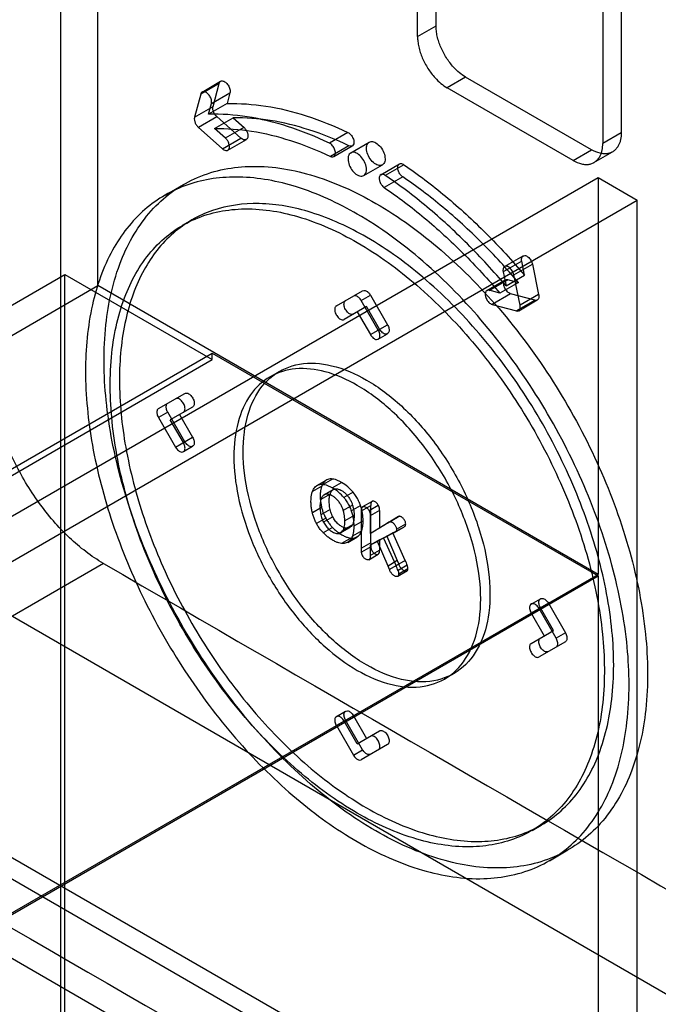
# Model space of a CAD drawing. Header units: millimetres. Extents: x 60 to 337, y 43 to 512.
# Tile 59 of 73: x 120 to 145, y 270 to 308. Entities that reach past the tile are written whole.
import ezdxf

# ---------------------------------------------------------------- set-up
doc = ezdxf.new("R2010")
doc.units = ezdxf.units.MM
doc.header["$LTSCALE"] = 36.045028
doc.layers.get('0').update_dxf_attribs({"linetype": 'CONTINUOUS'})

msp = doc.modelspace()

# ---------------------------------------------------------------- linework, layer by layer
at = {"color": 7, "linetype": 'CONTINUOUS'}
for p, q in [((121.807, 211.75), (121.807, 313.649)), ((136.126, 307.605), (136.126, 313.157)), ((123.221, 297.686), (123.221, 312.833)), ((135.419, 307.196), (135.419, 312.749)), ((143.197, 309.074), (143.197, 303.522)), ((142.49, 308.666), (142.49, 303.114)), ((135.419, 307.196), (136.126, 307.605)), ((137.257, 305.645), (136.55, 305.237)), ((142.066, 302.869), (137.257, 305.645)), ((127.85, 305.406), (127.143, 304.998)), ((127.198, 305.076), (127.905, 305.484)), ((127.613, 304.518), (127.85, 305.406)), ((141.359, 302.461), (136.55, 305.237)), ((127.143, 304.998), (126.905, 304.11)), ((127.553, 304.634), (128.26, 305.043)), ((128.26, 305.043), (128.151, 304.635)), ((126.905, 304.11), (127.613, 304.518)), ((128.151, 304.635), (127.444, 304.227)), ((127.444, 304.227), (127.553, 304.634)), ((127.763, 304.132), (127.055, 303.723)), ((127.676, 303.68), (128.383, 304.089)), ((128.68, 303.318), (127.753, 304.14)), ((128.383, 304.089), (128.8, 303.719)), ((127.046, 303.732), (127.973, 302.909)), ((128.79, 303.727), (128.083, 303.319)), ((128.093, 303.311), (127.676, 303.68)), ((132.762, 303.533), (132.055, 303.125)), ((143.197, 303.522), (142.49, 303.114)), ((127.973, 302.909), (128.68, 303.318)), ((128.178, 302.854), (128.885, 303.263)), ((132.799, 303.023), (132.092, 302.615)), ((132.223, 302.61), (132.93, 303.018)), ((132.871, 302.751), (133.578, 303.159)), ((141.359, 302.461), (142.066, 302.869)), ((142.156, 302.382), (142.863, 302.79)), ((133.371, 301.885), (134.078, 302.293)), ((134.018, 301.92), (134.726, 302.328)), ((134.894, 302.302), (134.187, 301.893)), ((134.857, 301.835), (134.15, 301.427)), ((106.25, 280.99), (142.313, 301.81)), ((125.785, 301.143), (126.492, 301.551)), ((142.313, 301.81), (142.313, 286.663)), ((142.313, 301.81), (143.81, 300.946)), ((109.516, 281.146), (143.81, 300.946)), ((143.81, 251.547), (143.81, 300.946)), ((126.451, 299.989), (126.805, 300.193)), ((139.395, 298.614), (138.688, 298.206)), ((138.743, 298.411), (139.45, 298.819)), ((139.098, 298.096), (139.805, 298.504)), ((139.505, 298.081), (139.395, 298.614)), ((139.805, 298.504), (140.043, 297.341)), ((103.148, 287.249), (121.957, 298.109)), ((121.957, 260.898), (121.957, 298.109)), ((121.957, 298.109), (127.585, 294.86)), ((138.688, 298.206), (138.797, 297.672)), ((138.797, 297.672), (139.505, 298.081)), ((139.336, 296.933), (139.098, 298.096)), ((138.063, 297.494), (138.77, 297.902)), ((138.158, 297.502), (138.866, 297.911)), ((139.273, 297.801), (138.566, 297.393)), ((138.856, 297.913), (139.273, 297.801)), ((87.158, 276.865), (123.221, 297.686)), ((142.313, 286.663), (123.221, 297.686)), ((132.321, 296.911), (133.324, 297.49)), ((138.566, 297.393), (138.149, 297.505)), ((138.975, 297.374), (138.268, 296.966)), ((139.903, 297.125), (138.975, 297.374)), ((140.043, 297.341), (139.336, 296.933)), ((133.271, 297.113), (133.624, 297.317)), ((133.921, 295.987), (133.271, 297.113)), ((133.624, 297.317), (134.274, 296.191)), ((138.268, 296.966), (139.196, 296.717)), ((139.186, 296.72), (139.893, 297.128)), ((139.281, 296.728), (139.988, 297.137)), ((133.474, 296.884), (132.621, 296.391)), ((133.121, 296.68), (133.621, 295.814)), ((133.974, 296.018), (133.474, 296.884)), ((133.621, 295.814), (134.274, 296.191)), ((133.921, 295.641), (134.274, 295.845)), ((108.811, 284.27), (127.585, 295.108)), ((127.585, 294.86), (127.585, 295.108)), ((127.585, 295.108), (142.313, 286.605)), ((108.811, 284.021), (127.585, 294.86)), ((129.79, 294.206), (130.144, 294.41)), ((125.532, 292.991), (126.536, 293.571)), ((125.886, 292.849), (125.532, 292.645)), ((126.536, 291.723), (125.886, 292.849)), ((126.836, 293.051), (125.982, 292.558)), ((125.532, 292.645), (126.182, 291.519)), ((126.482, 291.692), (125.982, 292.558)), ((126.336, 292.763), (126.836, 291.897)), ((126.182, 291.519), (126.836, 291.897)), ((126.482, 291.346), (126.836, 291.55)), ((131.582, 290.055), (131.936, 290.259)), ((132.177, 290.301), (131.823, 290.097)), ((131.761, 290.027), (131.408, 289.823)), ((132.183, 289.884), (131.829, 289.68)), ((131.853, 289.696), (132.206, 289.9)), ((132.165, 289.969), (132.518, 290.173)), ((181.927, 249.272), (111.892, 289.706)), ((132.084, 289.726), (131.731, 289.522)), ((132.963, 289.794), (132.61, 289.59)), ((133.682, 289.449), (133.323, 289.241)), ((131.759, 289.217), (131.405, 289.013)), ((132.084, 289.136), (131.731, 288.932)), ((132.939, 289.306), (132.585, 289.102)), ((132.892, 289.081), (133.245, 289.285)), ((133.279, 289.089), (133.632, 289.293)), ((133.279, 287.631), (133.279, 289.089)), ((133.569, 289.099), (133.923, 289.303)), ((133.97, 289.098), (133.617, 288.894)), ((133.632, 287.861), (133.632, 289.293)), ((133.97, 289.098), (133.97, 288.423)), ((131.915, 288.807), (131.562, 288.603)), ((132.186, 288.856), (131.832, 288.652)), ((132.998, 288.905), (132.645, 288.701)), ((133.341, 288.705), (132.987, 288.5)), ((133.617, 288.894), (133.617, 288.219)), ((134.631, 288.837), (133.97, 288.423)), ((134.28, 288.634), (134.654, 288.851)), ((134.715, 288.877), (134.361, 288.673)), ((132.174, 288.452), (131.821, 288.248)), ((132.407, 288.222), (132.76, 288.426)), ((132.484, 288.247), (132.837, 288.451)), ((132.934, 288.557), (132.58, 288.353)), ((133.288, 288.329), (132.935, 288.125)), ((133.617, 288.219), (134.278, 288.633)), ((133.97, 288.423), (133.617, 288.219)), ((134.48, 288.252), (134.891, 288.464)), ((134.538, 288.26), (134.898, 288.468)), ((134.614, 288.385), (134.967, 288.59)), ((132.874, 288.046), (132.521, 287.842)), ((132.755, 287.884), (133.108, 288.088)), ((133.131, 288.103), (132.778, 287.899)), ((133.97, 287.978), (133.617, 287.774)), ((134.247, 288.125), (133.893, 287.921)), ((133.97, 287.978), (134.247, 288.125)), ((133.97, 287.978), (133.97, 287.58)), ((134.538, 288.26), (134.127, 288.048)), ((134.48, 288.252), (134.127, 288.048)), ((134.127, 288.048), (134.6, 286.991)), ((134.247, 288.125), (134.647, 287.185)), ((134.954, 287.195), (134.48, 288.252)), ((133.632, 287.861), (133.279, 287.657)), ((133.636, 287.718), (133.282, 287.514)), ((133.893, 287.921), (133.617, 287.774)), ((133.617, 287.774), (133.617, 287.376)), ((133.617, 287.376), (133.97, 287.58)), ((134.293, 286.98), (133.893, 287.921)), ((133.566, 287.222), (133.922, 287.428)), ((134.647, 287.185), (134.293, 286.98)), ((134.954, 287.195), (134.347, 286.844)), ((134.647, 287.185), (134.701, 287.048)), ((123.433, 287.077), (109.645, 279.116)), ((134.347, 286.844), (134.293, 286.98)), ((135.028, 287.008), (134.675, 286.804)), ((135.054, 286.876), (134.7, 286.672)), ((106.25, 265.843), (142.313, 286.663)), ((111.2, 268.643), (142.313, 286.605)), ((134.663, 286.589), (135.017, 286.793)), ((142.313, 286.605), (142.313, 249.146)), ((139.759, 285.528), (140.113, 285.733)), ((140.413, 285.559), (139.759, 285.182)), ((140.709, 284.229), (140.059, 285.355)), ((140.613, 284.52), (140.113, 285.386)), ((140.413, 285.559), (141.063, 284.434)), ((139.759, 285.182), (140.259, 284.316)), ((139.759, 284.027), (140.613, 284.52)), ((141.063, 284.434), (140.709, 284.229)), ((141.063, 284.087), (140.059, 283.508)), ((170.613, 242.74), (100.578, 283.174)), ((136.451, 282.669), (136.805, 282.873)), ((157.233, 254.308), (110.423, 281.333)), ((132.321, 281.234), (132.674, 281.438)), ((132.974, 281.265), (132.321, 280.887)), ((132.974, 281.265), (133.474, 280.399)), ((156.526, 253.9), (109.715, 280.925)), ((132.321, 280.887), (132.971, 279.762)), ((133.121, 280.195), (132.621, 281.061)), ((133.324, 279.966), (132.674, 281.092)), ((133.121, 280.195), (133.974, 280.687)), ((134.274, 280.168), (133.271, 279.588)), ((132.971, 279.762), (133.324, 279.966)), ((139.79, 276.885), (140.144, 277.09)), ((140.456, 275.732), (141.163, 276.14))]:
    msp.add_line(p, q, dxfattribs=at)
for centre, radius, start, end in [((131.363, 288.578), 1.606, 39.0788, 60.0601), ((131.717, 288.782), 1.606, 39.0788, 60.0601), ((133.12, 286.353), 2.018, 18.9513, 24.6602), ((8245.158, 14300.416), 16196.792, 239.9046651, 240.0964493), ((132.783, 286.156), 2, 18.9254, 24.6861), ((8231.384, 14292.482), 16196.822, 239.9046652, 240.0964491)]:
    msp.add_arc(centre, radius, start, end, dxfattribs=at)
for points, knots in [([(137.257, 305.645), (137.174, 305.693), (137.011, 305.81), (136.758, 306.054), (136.512, 306.378), (136.334, 306.712), (136.229, 306.992), (136.171, 307.201), (136.135, 307.405), (136.126, 307.54), (136.126, 307.605)], [0, 0, 0, 0, 0.122801, 0.255597, 0.446544, 0.640161, 0.735699, 0.828336, 0.916811, 1, 1, 1, 1]), ([(135.419, 307.196), (135.419, 307.131), (135.428, 306.997), (135.464, 306.793), (135.522, 306.584), (135.627, 306.303), (135.805, 305.97), (136.051, 305.646), (136.303, 305.402), (136.467, 305.285), (136.55, 305.237)], [0, 0, 0, 0, 0.083189, 0.171664, 0.264301, 0.359839, 0.553456, 0.744403, 0.877199, 1, 1, 1, 1]), ([(127.85, 305.406), (127.859, 305.44), (127.908, 305.51), (128.042, 305.491), (128.152, 305.398), (128.239, 305.264), (128.267, 305.155), (128.267, 305.102)], [0, 0, 0, 0, 0.152144, 0.310031, 0.523025, 0.769097, 1, 1, 1, 1]), ([(127.56, 304.694), (127.56, 304.747), (127.532, 304.856), (127.445, 304.99), (127.335, 305.083), (127.2, 305.101), (127.152, 305.031), (127.143, 304.998)], [0, 0, 0, 0, 0.231002, 0.47712, 0.69008, 0.847909, 1, 1, 1, 1]), ([(128.267, 305.102), (128.267, 305.095), (128.267, 305.081), (128.265, 305.061), (128.262, 305.049), (128.26, 305.043)], [0, 0, 0, 0, 0.349386, 0.682726, 1, 1, 1, 1]), ([(127.553, 304.634), (127.555, 304.641), (127.557, 304.653), (127.56, 304.673), (127.56, 304.687), (127.56, 304.694)], [0, 0, 0, 0, 0.317274, 0.650614, 1, 1, 1, 1]), ([(127.605, 304.459), (127.605, 304.466), (127.606, 304.479), (127.608, 304.499), (127.611, 304.512), (127.613, 304.518)], [0, 0, 0, 0, 0.349386, 0.682726, 1, 1, 1, 1]), ([(128.151, 304.635), (128.643, 304.649), (129.669, 304.574), (131.222, 304.193), (132.246, 303.778), (132.762, 303.533)], [0, 0, 0, 0, 0.308844, 0.641397, 1, 1, 1, 1]), ([(126.905, 304.11), (126.904, 304.104), (126.901, 304.091), (126.899, 304.071), (126.898, 304.058), (126.898, 304.051)], [0, 0, 0, 0, 0.317274, 0.650614, 1, 1, 1, 1]), ([(132.055, 303.125), (131.539, 303.37), (130.514, 303.785), (128.962, 304.166), (127.936, 304.241), (127.444, 304.227)], [0, 0, 0, 0, 0.358603, 0.691156, 1, 1, 1, 1]), ([(127.753, 304.14), (127.722, 304.167), (127.673, 304.233), (127.621, 304.341), (127.605, 304.42), (127.605, 304.459)], [0, 0, 0, 0, 0.338994, 0.674434, 1, 1, 1, 1]), ([(132.799, 303.023), (132.305, 303.259), (131.324, 303.656), (129.837, 304.024), (128.854, 304.099), (128.383, 304.089)], [0, 0, 0, 0, 0.358396, 0.690972, 1, 1, 1, 1]), ([(126.898, 304.051), (126.898, 304.014), (126.912, 303.937), (126.963, 303.828), (127.014, 303.76), (127.046, 303.732)], [0, 0, 0, 0, 0.306495, 0.641142, 1, 1, 1, 1]), ([(128.8, 303.719), (128.83, 303.692), (128.88, 303.626), (128.932, 303.518), (128.947, 303.439), (128.947, 303.4)], [0, 0, 0, 0, 0.338994, 0.674434, 1, 1, 1, 1]), ([(127.676, 303.68), (128.147, 303.691), (129.13, 303.616), (130.617, 303.248), (131.598, 302.85), (132.092, 302.615)], [0, 0, 0, 0, 0.309028, 0.641604, 1, 1, 1, 1]), ([(128.947, 303.4), (128.947, 303.36), (128.933, 303.275), (128.795, 303.23), (128.718, 303.284), (128.68, 303.318)], [0, 0, 0, 0, 0.322951, 0.592475, 1, 1, 1, 1]), ([(132.762, 303.533), (132.804, 303.513), (132.882, 303.446), (132.964, 303.315), (132.992, 303.209), (132.992, 303.156)], [0, 0, 0, 0, 0.307151, 0.650172, 1, 1, 1, 1]), ([(143.197, 303.522), (143.197, 303.436), (143.186, 303.309), (143.143, 303.152), (143.096, 303.036), (143.026, 302.926), (142.929, 302.828), (142.813, 302.759), (142.681, 302.719), (142.537, 302.712), (142.323, 302.743), (142.166, 302.811), (142.066, 302.869)], [0, 0, 0, 0, 0.15434, 0.225025, 0.291547, 0.37656, 0.456909, 0.53546, 0.615466, 0.700601, 0.792572, 1, 1, 1, 1]), ([(127.973, 302.909), (128.008, 302.878), (128.078, 302.828), (128.22, 302.855), (128.24, 302.948), (128.24, 302.992)], [0, 0, 0, 0, 0.374009, 0.648224, 1, 1, 1, 1]), ([(128.24, 302.992), (128.24, 303.028), (128.226, 303.105), (128.175, 303.214), (128.125, 303.282), (128.093, 303.311)], [0, 0, 0, 0, 0.306495, 0.641142, 1, 1, 1, 1]), ([(132.285, 302.747), (132.285, 302.796), (132.261, 302.897), (132.182, 303.03), (132.101, 303.102), (132.055, 303.125)], [0, 0, 0, 0, 0.317237, 0.660782, 1, 1, 1, 1]), ([(132.992, 303.156), (132.992, 303.121), (132.983, 303.056), (132.897, 302.991), (132.83, 303.008), (132.799, 303.023)], [0, 0, 0, 0, 0.355312, 0.639963, 1, 1, 1, 1]), ([(133.474, 302.93), (133.474, 302.992), (133.492, 303.113), (133.661, 303.209), (133.852, 303.136), (134.017, 302.981), (134.142, 302.768), (134.181, 302.602), (134.181, 302.522)], [0, 0, 0, 0, 0.147786, 0.26625, 0.412233, 0.600618, 0.807644, 1, 1, 1, 1]), ([(141.359, 302.461), (141.459, 302.403), (141.616, 302.335), (141.83, 302.304), (141.974, 302.311), (142.106, 302.351), (142.222, 302.42), (142.319, 302.517), (142.389, 302.628), (142.436, 302.743), (142.479, 302.901), (142.49, 303.028), (142.49, 303.114)], [0, 0, 0, 0, 0.207428, 0.299399, 0.384534, 0.46454, 0.543091, 0.62344, 0.708453, 0.774975, 0.84566, 1, 1, 1, 1]), ([(132.092, 302.615), (132.121, 302.601), (132.184, 302.583), (132.274, 302.641), (132.285, 302.711), (132.285, 302.747)], [0, 0, 0, 0, 0.337862, 0.621541, 1, 1, 1, 1]), ([(133.474, 302.114), (133.474, 302.193), (133.435, 302.358), (133.311, 302.571), (133.147, 302.726), (132.957, 302.801), (132.786, 302.706), (132.767, 302.584), (132.767, 302.522)], [0, 0, 0, 0, 0.1912, 0.396397, 0.585358, 0.73196, 0.851505, 1, 1, 1, 1]), ([(134.181, 302.522), (134.181, 302.46), (134.163, 302.339), (133.995, 302.243), (133.804, 302.316), (133.639, 302.471), (133.514, 302.684), (133.474, 302.85), (133.474, 302.93)], [0, 0, 0, 0, 0.147786, 0.26625, 0.412233, 0.600618, 0.807644, 1, 1, 1, 1]), ([(133.828, 276.867), (132.943, 277.377), (131.21, 278.647), (128.901, 281.019), (126.874, 283.819), (125.237, 286.893), (124.075, 290.073), (123.453, 293.193), (123.409, 296.081), (123.956, 298.592), (125.109, 300.596), (126.862, 301.915), (129.059, 302.376), (131.476, 301.992), (133.041, 301.278), (133.828, 300.824)], [0, 0, 0, 0, 0.083007, 0.173392, 0.268078, 0.36291, 0.455578, 0.542298, 0.620287, 0.688739, 0.748773, 0.804212, 0.861689, 0.926169, 1, 1, 1, 1]), ([(132.767, 302.522), (132.767, 302.442), (132.806, 302.278), (132.93, 302.065), (133.094, 301.909), (133.285, 301.835), (133.456, 301.929), (133.474, 302.052), (133.474, 302.114)], [0, 0, 0, 0, 0.1912, 0.396397, 0.585358, 0.73196, 0.851505, 1, 1, 1, 1]), ([(134.663, 302.191), (134.663, 302.228), (134.675, 302.303), (134.786, 302.361), (134.859, 302.325), (134.894, 302.302)], [0, 0, 0, 0, 0.339545, 0.615456, 1, 1, 1, 1]), ([(134.894, 302.302), (135.444, 301.928), (136.532, 301.102), (138.072, 299.686), (139.036, 298.635), (139.505, 298.081)], [0, 0, 0, 0, 0.318307, 0.652681, 1, 1, 1, 1]), ([(133.121, 300.416), (132.387, 300.839), (130.933, 301.513), (128.697, 301.94), (126.639, 301.668), (124.904, 300.666), (123.639, 299.02), (122.891, 296.869), (122.747, 295.273), (122.747, 294.426)], [0, 0, 0, 0, 0.165152, 0.309734, 0.438585, 0.561411, 0.690263, 0.834846, 1, 1, 1, 1]), ([(134.187, 301.893), (134.154, 301.916), (134.087, 301.95), (133.971, 301.903), (133.956, 301.823), (133.956, 301.783)], [0, 0, 0, 0, 0.357061, 0.634246, 1, 1, 1, 1]), ([(138.797, 297.672), (138.329, 298.226), (137.365, 299.278), (135.825, 300.693), (134.737, 301.52), (134.187, 301.893)], [0, 0, 0, 0, 0.347319, 0.681693, 1, 1, 1, 1]), ([(134.857, 301.835), (134.82, 301.86), (134.754, 301.927), (134.686, 302.049), (134.663, 302.144), (134.663, 302.191)], [0, 0, 0, 0, 0.32123, 0.661553, 1, 1, 1, 1]), ([(139.273, 297.801), (138.823, 298.33), (137.9, 299.335), (136.425, 300.687), (135.384, 301.478), (134.857, 301.835)], [0, 0, 0, 0, 0.347254, 0.681608, 1, 1, 1, 1]), ([(133.956, 301.783), (133.956, 301.739), (133.976, 301.648), (134.042, 301.525), (134.11, 301.454), (134.15, 301.427)], [0, 0, 0, 0, 0.312076, 0.652016, 1, 1, 1, 1]), ([(134.15, 301.427), (134.677, 301.069), (135.718, 300.279), (137.193, 298.927), (138.116, 297.922), (138.566, 297.393)], [0, 0, 0, 0, 0.318392, 0.652746, 1, 1, 1, 1]), ([(133.474, 299.533), (132.808, 299.918), (131.486, 300.53), (129.452, 300.918), (127.581, 300.671), (126.003, 299.76), (124.853, 298.263), (124.173, 296.308), (124.042, 294.857), (124.042, 294.087)], [0, 0, 0, 0, 0.165152, 0.309734, 0.438585, 0.561411, 0.690263, 0.834846, 1, 1, 1, 1]), ([(133.828, 300.824), (134.712, 300.314), (136.446, 299.044), (138.755, 296.672), (140.781, 293.872), (142.419, 290.798), (143.581, 287.618), (144.203, 284.498), (144.247, 281.61), (143.7, 279.099), (142.547, 277.095), (140.794, 275.776), (138.597, 275.315), (136.179, 275.699), (134.615, 276.412), (133.828, 276.867)], [0, 0, 0, 0, 0.083007, 0.173392, 0.268078, 0.36291, 0.455578, 0.542298, 0.620287, 0.688739, 0.748773, 0.804212, 0.861689, 0.926169, 1, 1, 1, 1]), ([(133.121, 277.546), (132.314, 278.012), (130.736, 279.169), (128.635, 281.328), (126.795, 283.873), (125.309, 286.663), (124.254, 289.55), (123.688, 292.385), (123.647, 295.012), (124.144, 297.295), (125.19, 299.116), (126.781, 300.317), (128.778, 300.74), (130.979, 300.391), (132.404, 299.742), (133.121, 299.328)], [0, 0, 0, 0, 0.083251, 0.17368, 0.26834, 0.362948, 0.455425, 0.542126, 0.620179, 0.688644, 0.748627, 0.804004, 0.861491, 0.92599, 1, 1, 1, 1]), ([(133.121, 276.458), (133.905, 276.006), (135.461, 275.296), (137.862, 274.909), (140.043, 275.352), (141.799, 276.642), (142.968, 278.624), (143.533, 281.123), (143.505, 284.002), (142.9, 287.117), (141.75, 290.305), (140.114, 293.402), (138.077, 296.231), (135.753, 298.624), (134.009, 299.903), (133.121, 300.416)], [0, 0, 0, 0, 0.073579, 0.137575, 0.194591, 0.249605, 0.309363, 0.377642, 0.455362, 0.541729, 0.634369, 0.729834, 0.82546, 0.916674, 1, 1, 1, 1]), ([(133.121, 299.328), (133.927, 298.863), (135.506, 297.706), (137.606, 295.546), (139.446, 293.002), (140.932, 290.211), (141.987, 287.324), (142.553, 284.489), (142.594, 281.863), (142.098, 279.579), (141.051, 277.758), (139.46, 276.557), (137.464, 276.135), (135.263, 276.483), (133.838, 277.132), (133.121, 277.546)], [0, 0, 0, 0, 0.083251, 0.17368, 0.26834, 0.362948, 0.455425, 0.542126, 0.620179, 0.688644, 0.748627, 0.804004, 0.861491, 0.92599, 1, 1, 1, 1]), ([(133.474, 277.75), (134.189, 277.337), (135.606, 276.692), (137.791, 276.341), (139.772, 276.746), (141.365, 277.918), (142.426, 279.717), (142.941, 281.987), (142.917, 284.604), (142.367, 287.435), (141.324, 290.332), (139.838, 293.147), (137.987, 295.719), (135.872, 297.9), (134.284, 299.065), (133.474, 299.533)], [0, 0, 0, 0, 0.07377, 0.137759, 0.194741, 0.249628, 0.309257, 0.377491, 0.455243, 0.541596, 0.634125, 0.729471, 0.825151, 0.916446, 1, 1, 1, 1]), ([(139.388, 298.681), (139.388, 298.721), (139.402, 298.804), (139.528, 298.85), (139.649, 298.78), (139.749, 298.664), (139.794, 298.559), (139.805, 298.504)], [0, 0, 0, 0, 0.176374, 0.321576, 0.51092, 0.750941, 1, 1, 1, 1]), ([(139.395, 298.614), (139.394, 298.622), (139.391, 298.637), (139.389, 298.659), (139.388, 298.674), (139.388, 298.681)], [0, 0, 0, 0, 0.345568, 0.679249, 1, 1, 1, 1]), ([(139.098, 298.096), (139.087, 298.151), (139.042, 298.256), (138.942, 298.372), (138.821, 298.441), (138.695, 298.396), (138.681, 298.313), (138.681, 298.273)], [0, 0, 0, 0, 0.249162, 0.489214, 0.67852, 0.823684, 1, 1, 1, 1]), ([(138.681, 298.273), (138.681, 298.266), (138.682, 298.251), (138.684, 298.229), (138.687, 298.213), (138.688, 298.206)], [0, 0, 0, 0, 0.320751, 0.654432, 1, 1, 1, 1]), ([(138.708, 297.765), (138.708, 297.795), (138.716, 297.85), (138.773, 297.915), (138.83, 297.92), (138.856, 297.913)], [0, 0, 0, 0, 0.370466, 0.667471, 1, 1, 1, 1]), ([(138.975, 297.374), (138.929, 297.386), (138.838, 297.45), (138.743, 297.587), (138.708, 297.705), (138.708, 297.765)], [0, 0, 0, 0, 0.2912, 0.63665, 1, 1, 1, 1]), ([(133.324, 297.49), (133.352, 297.506), (133.435, 297.507), (133.54, 297.435), (133.599, 297.361), (133.624, 297.317)], [0, 0, 0, 0, 0.256259, 0.592718, 1, 1, 1, 1]), ([(138.149, 297.505), (138.124, 297.512), (138.069, 297.508), (138.009, 297.446), (138.001, 297.388), (138.001, 297.356)], [0, 0, 0, 0, 0.316347, 0.611116, 1, 1, 1, 1]), ([(138.001, 297.356), (138.001, 297.301), (138.033, 297.185), (138.126, 297.047), (138.219, 296.979), (138.268, 296.966)], [0, 0, 0, 0, 0.337982, 0.69538, 1, 1, 1, 1]), ([(140.043, 297.341), (140.045, 297.334), (140.047, 297.319), (140.05, 297.296), (140.05, 297.281), (140.05, 297.274)], [0, 0, 0, 0, 0.345568, 0.679249, 1, 1, 1, 1]), ([(132.612, 296.978), (132.612, 296.997), (132.616, 297.035), (132.637, 297.084), (132.661, 297.107), (132.674, 297.115)], [0, 0, 0, 0, 0.379888, 0.707241, 1, 1, 1, 1]), ([(132.974, 296.595), (132.942, 296.577), (132.844, 296.584), (132.732, 296.676), (132.642, 296.811), (132.612, 296.923), (132.612, 296.978)], [0, 0, 0, 0, 0.1873, 0.435177, 0.723242, 1, 1, 1, 1]), ([(133.271, 297.113), (133.246, 297.156), (133.189, 297.228), (133.085, 297.301), (133, 297.303), (132.971, 297.286)], [0, 0, 0, 0, 0.396558, 0.727689, 1, 1, 1, 1]), ([(140.05, 297.274), (140.05, 297.244), (140.043, 297.188), (139.986, 297.123), (139.929, 297.118), (139.903, 297.125)], [0, 0, 0, 0, 0.370466, 0.667471, 1, 1, 1, 1]), ([(132.321, 296.911), (132.307, 296.903), (132.283, 296.88), (132.262, 296.831), (132.259, 296.793), (132.259, 296.773)], [0, 0, 0, 0, 0.292741, 0.620137, 1, 1, 1, 1]), ([(132.259, 296.773), (132.259, 296.719), (132.288, 296.607), (132.378, 296.472), (132.491, 296.379), (132.589, 296.373), (132.621, 296.391)], [0, 0, 0, 0, 0.276758, 0.564823, 0.8127, 1, 1, 1, 1]), ([(139.196, 296.717), (139.22, 296.711), (139.275, 296.714), (139.335, 296.777), (139.343, 296.834), (139.343, 296.866)], [0, 0, 0, 0, 0.316347, 0.611116, 1, 1, 1, 1]), ([(139.343, 296.866), (139.343, 296.873), (139.343, 296.888), (139.34, 296.91), (139.338, 296.926), (139.336, 296.933)], [0, 0, 0, 0, 0.320751, 0.654432, 1, 1, 1, 1]), ([(133.983, 295.778), (133.983, 295.801), (133.977, 295.848), (133.956, 295.919), (133.934, 295.965), (133.921, 295.987)], [0, 0, 0, 0, 0.308583, 0.646402, 1, 1, 1, 1]), ([(134.336, 295.982), (134.336, 295.941), (134.321, 295.856), (134.191, 295.815), (134.068, 295.89), (134.003, 295.968), (133.974, 296.018)], [0, 0, 0, 0, 0.2327, 0.422268, 0.673538, 1, 1, 1, 1]), ([(134.274, 296.191), (134.287, 296.169), (134.309, 296.123), (134.331, 296.052), (134.336, 296.005), (134.336, 295.982)], [0, 0, 0, 0, 0.353598, 0.691417, 1, 1, 1, 1]), ([(133.621, 295.814), (133.649, 295.764), (133.714, 295.685), (133.837, 295.611), (133.968, 295.652), (133.983, 295.737), (133.983, 295.778)], [0, 0, 0, 0, 0.326462, 0.577732, 0.7673, 1, 1, 1, 1]), ([(133.474, 283.203), (132.995, 283.479), (132.066, 284.189), (130.871, 285.526), (129.878, 287.096), (129.158, 288.783), (128.765, 290.464), (128.734, 292.017), (129.077, 293.334), (129.824, 294.315), (130.939, 294.785), (132.229, 294.684), (133.057, 294.321), (133.474, 294.08)], [0, 0, 0, 0, 0.099116, 0.20758, 0.319747, 0.430513, 0.534761, 0.627127, 0.706196, 0.774444, 0.84024, 0.913696, 1, 1, 1, 1]), ([(122.747, 294.426), (122.747, 293.479), (122.947, 291.505), (123.727, 288.551), (124.958, 285.599), (126.582, 282.787), (128.522, 280.245), (130.691, 278.092), (132.3, 276.932), (133.121, 276.458)], [0, 0, 0, 0, 0.131914, 0.274549, 0.424063, 0.575939, 0.725453, 0.868087, 1, 1, 1, 1]), ([(133.121, 293.876), (132.737, 294.097), (131.977, 294.438), (130.801, 294.585), (129.749, 294.278), (128.956, 293.521), (128.496, 292.428), (128.411, 291.599), (128.411, 291.157)], [0, 0, 0, 0, 0.190418, 0.353949, 0.499988, 0.646029, 0.809567, 1, 1, 1, 1]), ([(123.433, 287.077), (122.965, 287.349), (122.059, 288.054), (120.912, 289.386), (119.982, 290.947), (119.348, 292.604), (119.147, 293.75), (119.124, 294.302)], [0, 0, 0, 0, 0.186673, 0.391288, 0.602997, 0.809646, 1, 1, 1, 1]), ([(124.042, 294.087), (124.042, 293.225), (124.224, 291.431), (124.933, 288.745), (126.053, 286.061), (127.529, 283.504), (129.294, 281.193), (131.265, 279.236), (132.728, 278.181), (133.474, 277.75)], [0, 0, 0, 0, 0.131914, 0.274549, 0.424063, 0.575939, 0.725453, 0.868087, 1, 1, 1, 1]), ([(133.474, 294.08), (133.953, 293.804), (134.883, 293.094), (136.077, 291.757), (137.07, 290.186), (137.79, 288.499), (138.183, 286.819), (138.215, 285.266), (137.872, 283.949), (137.124, 282.968), (136.01, 282.497), (134.72, 282.598), (133.891, 282.962), (133.474, 283.203)], [0, 0, 0, 0, 0.099116, 0.20758, 0.319747, 0.430513, 0.534761, 0.627127, 0.706196, 0.774444, 0.84024, 0.913696, 1, 1, 1, 1]), ([(126.536, 293.571), (126.568, 293.589), (126.666, 293.583), (126.779, 293.49), (126.868, 293.355), (126.898, 293.243), (126.898, 293.189)], [0, 0, 0, 0, 0.1873, 0.435177, 0.723242, 1, 1, 1, 1]), ([(133.121, 282.998), (133.536, 282.758), (134.36, 282.397), (135.639, 282.293), (136.748, 282.748), (137.503, 283.713), (137.857, 285.021), (137.836, 286.568), (137.452, 288.249), (136.737, 289.945), (135.741, 291.532), (134.538, 292.882), (133.602, 293.598), (133.121, 293.876)], [0, 0, 0, 0, 0.085966, 0.158796, 0.223998, 0.29172, 0.370476, 0.462469, 0.566352, 0.677529, 0.790827, 0.90044, 1, 1, 1, 1]), ([(125.824, 293.058), (125.824, 293.078), (125.828, 293.115), (125.848, 293.165), (125.873, 293.188), (125.886, 293.196)], [0, 0, 0, 0, 0.379888, 0.707241, 1, 1, 1, 1]), ([(126.545, 292.984), (126.545, 293.039), (126.515, 293.15), (126.425, 293.285), (126.313, 293.378), (126.214, 293.385), (126.182, 293.367)], [0, 0, 0, 0, 0.276758, 0.564823, 0.8127, 1, 1, 1, 1]), ([(126.898, 293.189), (126.898, 293.169), (126.894, 293.131), (126.874, 293.082), (126.849, 293.059), (126.836, 293.051)], [0, 0, 0, 0, 0.379888, 0.707241, 1, 1, 1, 1]), ([(125.532, 292.991), (125.519, 292.984), (125.495, 292.96), (125.474, 292.911), (125.47, 292.874), (125.47, 292.854)], [0, 0, 0, 0, 0.292759, 0.620112, 1, 1, 1, 1]), ([(125.47, 292.854), (125.47, 292.831), (125.476, 292.784), (125.497, 292.713), (125.52, 292.667), (125.532, 292.645)], [0, 0, 0, 0, 0.308583, 0.646402, 1, 1, 1, 1]), ([(125.886, 292.849), (125.873, 292.872), (125.851, 292.918), (125.83, 292.988), (125.824, 293.036), (125.824, 293.058)], [0, 0, 0, 0, 0.353574, 0.691437, 1, 1, 1, 1]), ([(126.482, 292.847), (126.496, 292.855), (126.52, 292.878), (126.541, 292.927), (126.545, 292.965), (126.545, 292.984)], [0, 0, 0, 0, 0.29276, 0.620112, 1, 1, 1, 1]), ([(126.545, 291.483), (126.545, 291.506), (126.539, 291.553), (126.518, 291.624), (126.495, 291.67), (126.482, 291.692)], [0, 0, 0, 0, 0.308583, 0.646402, 1, 1, 1, 1]), ([(126.898, 291.687), (126.898, 291.647), (126.883, 291.561), (126.753, 291.52), (126.63, 291.595), (126.565, 291.674), (126.536, 291.723)], [0, 0, 0, 0, 0.2327, 0.422268, 0.673538, 1, 1, 1, 1]), ([(126.836, 291.897), (126.849, 291.874), (126.871, 291.828), (126.893, 291.758), (126.898, 291.71), (126.898, 291.687)], [0, 0, 0, 0, 0.353598, 0.691417, 1, 1, 1, 1]), ([(126.182, 291.519), (126.211, 291.47), (126.276, 291.391), (126.399, 291.316), (126.529, 291.357), (126.545, 291.442), (126.545, 291.483)], [0, 0, 0, 0, 0.326462, 0.577732, 0.7673, 1, 1, 1, 1]), ([(128.411, 291.157), (128.411, 290.652), (128.536, 289.596), (129.011, 288.03), (129.753, 286.493), (130.714, 285.082), (131.832, 283.887), (132.684, 283.251), (133.121, 282.998)], [0, 0, 0, 0, 0.154733, 0.323583, 0.499989, 0.676398, 0.845256, 1, 1, 1, 1]), ([(131.917, 290.248), (131.892, 290.231), (131.848, 290.189), (131.796, 290.113), (131.771, 290.057), (131.761, 290.027)], [0, 0, 0, 0, 0.330486, 0.653766, 1, 1, 1, 1]), ([(132.177, 290.301), (132.146, 290.305), (132.085, 290.307), (131.996, 290.29), (131.942, 290.264), (131.917, 290.248)], [0, 0, 0, 0, 0.345666, 0.6693, 1, 1, 1, 1]), ([(132.511, 290.178), (132.473, 290.2), (132.399, 290.238), (132.286, 290.28), (132.213, 290.296), (132.177, 290.301)], [0, 0, 0, 0, 0.369535, 0.695775, 1, 1, 1, 1]), ([(131.353, 289.447), (131.353, 289.492), (131.356, 289.579), (131.374, 289.705), (131.395, 289.785), (131.408, 289.823)], [0, 0, 0, 0, 0.353657, 0.686931, 1, 1, 1, 1]), ([(131.408, 289.823), (131.418, 289.853), (131.442, 289.909), (131.495, 289.985), (131.538, 290.027), (131.563, 290.044)], [0, 0, 0, 0, 0.346235, 0.669514, 1, 1, 1, 1]), ([(131.563, 290.044), (131.588, 290.06), (131.642, 290.086), (131.731, 290.103), (131.792, 290.101), (131.823, 290.097)], [0, 0, 0, 0, 0.330707, 0.654326, 1, 1, 1, 1]), ([(131.761, 290.027), (131.749, 289.99), (131.728, 289.913), (131.71, 289.787), (131.705, 289.699), (131.706, 289.651)], [0, 0, 0, 0, 0.303267, 0.625485, 1, 1, 1, 1]), ([(131.823, 290.097), (131.859, 290.092), (131.933, 290.075), (132.045, 290.034), (132.12, 289.996), (132.158, 289.974)], [0, 0, 0, 0, 0.304227, 0.63047, 1, 1, 1, 1]), ([(132.084, 289.726), (132.091, 289.747), (132.106, 289.788), (132.139, 289.842), (132.167, 289.872), (132.183, 289.884)], [0, 0, 0, 0, 0.354906, 0.686023, 1, 1, 1, 1]), ([(132.183, 289.884), (132.196, 289.895), (132.225, 289.913), (132.276, 289.927), (132.312, 289.928), (132.33, 289.927)], [0, 0, 0, 0, 0.322537, 0.651479, 1, 1, 1, 1]), ([(132.33, 289.927), (132.35, 289.925), (132.392, 289.918), (132.456, 289.896), (132.499, 289.875), (132.521, 289.862)], [0, 0, 0, 0, 0.298653, 0.621837, 1, 1, 1, 1]), ([(132.521, 289.862), (132.551, 289.845), (132.608, 289.805), (132.689, 289.732), (132.74, 289.676), (132.765, 289.644)], [0, 0, 0, 0, 0.31196, 0.631655, 1, 1, 1, 1]), ([(131.405, 289.013), (131.393, 289.062), (131.374, 289.16), (131.356, 289.305), (131.353, 289.4), (131.353, 289.447)], [0, 0, 0, 0, 0.347711, 0.681575, 1, 1, 1, 1]), ([(131.731, 289.522), (131.723, 289.495), (131.709, 289.44), (131.698, 289.349), (131.694, 289.284), (131.695, 289.249)], [0, 0, 0, 0, 0.298736, 0.614473, 1, 1, 1, 1]), ([(131.706, 289.651), (131.705, 289.602), (131.71, 289.505), (131.728, 289.359), (131.747, 289.265), (131.759, 289.217)], [0, 0, 0, 0, 0.340422, 0.663763, 1, 1, 1, 1]), ([(131.829, 289.68), (131.814, 289.667), (131.786, 289.638), (131.753, 289.584), (131.737, 289.543), (131.731, 289.522)], [0, 0, 0, 0, 0.313977, 0.645094, 1, 1, 1, 1]), ([(131.977, 289.723), (131.959, 289.724), (131.923, 289.723), (131.872, 289.708), (131.842, 289.691), (131.829, 289.68)], [0, 0, 0, 0, 0.348521, 0.677463, 1, 1, 1, 1]), ([(132.167, 289.658), (132.145, 289.671), (132.103, 289.692), (132.039, 289.714), (131.997, 289.721), (131.977, 289.723)], [0, 0, 0, 0, 0.378163, 0.701347, 1, 1, 1, 1]), ([(132.048, 289.453), (132.048, 289.489), (132.051, 289.553), (132.063, 289.644), (132.076, 289.699), (132.084, 289.726)], [0, 0, 0, 0, 0.385527, 0.701264, 1, 1, 1, 1]), ([(132.084, 289.136), (132.077, 289.17), (132.064, 289.238), (132.052, 289.344), (132.048, 289.416), (132.048, 289.453)], [0, 0, 0, 0, 0.329821, 0.64755, 1, 1, 1, 1]), ([(132.412, 289.44), (132.387, 289.472), (132.336, 289.528), (132.254, 289.601), (132.197, 289.641), (132.167, 289.658)], [0, 0, 0, 0, 0.368345, 0.68804, 1, 1, 1, 1]), ([(132.585, 289.102), (132.573, 289.141), (132.545, 289.219), (132.487, 289.333), (132.438, 289.405), (132.412, 289.44)], [0, 0, 0, 0, 0.320785, 0.649962, 1, 1, 1, 1]), ([(132.61, 289.59), (132.651, 289.54), (132.727, 289.433), (132.822, 289.263), (132.871, 289.142), (132.892, 289.081)], [0, 0, 0, 0, 0.333108, 0.669527, 1, 1, 1, 1]), ([(132.765, 289.644), (132.792, 289.609), (132.84, 289.537), (132.898, 289.423), (132.927, 289.345), (132.939, 289.306)], [0, 0, 0, 0, 0.350038, 0.679215, 1, 1, 1, 1]), ([(133.245, 289.285), (133.225, 289.346), (133.175, 289.467), (133.081, 289.638), (133.004, 289.744), (132.963, 289.794)], [0, 0, 0, 0, 0.330473, 0.666892, 1, 1, 1, 1]), ([(133.677, 289.445), (133.667, 289.438), (133.65, 289.415), (133.639, 289.376), (133.633, 289.335), (133.632, 289.308), (133.632, 289.293)], [0, 0, 0, 0, 0.225799, 0.49908, 0.736818, 1, 1, 1, 1]), ([(133.8, 289.433), (133.784, 289.443), (133.753, 289.458), (133.705, 289.463), (133.682, 289.447), (133.673, 289.44)], [0, 0, 0, 0, 0.408165, 0.747208, 1, 1, 1, 1]), ([(133.923, 289.303), (133.912, 289.322), (133.889, 289.357), (133.848, 289.401), (133.816, 289.424), (133.8, 289.433)], [0, 0, 0, 0, 0.354829, 0.693459, 1, 1, 1, 1]), ([(131.695, 289.249), (131.694, 289.211), (131.698, 289.14), (131.71, 289.034), (131.723, 288.966), (131.731, 288.932)], [0, 0, 0, 0, 0.35245, 0.670179, 1, 1, 1, 1]), ([(131.759, 289.217), (131.77, 289.171), (131.796, 289.078), (131.849, 288.94), (131.892, 288.851), (131.915, 288.807)], [0, 0, 0, 0, 0.324317, 0.659008, 1, 1, 1, 1]), ([(132.186, 288.856), (132.17, 288.887), (132.142, 288.948), (132.108, 289.041), (132.091, 289.104), (132.084, 289.136)], [0, 0, 0, 0, 0.341715, 0.676355, 1, 1, 1, 1]), ([(132.645, 288.712), (132.646, 288.755), (132.64, 288.842), (132.62, 288.972), (132.598, 289.058), (132.585, 289.102)], [0, 0, 0, 0, 0.32837, 0.65657, 1, 1, 1, 1]), ([(132.892, 289.081), (132.924, 288.986), (132.972, 288.794), (132.987, 288.597), (132.987, 288.5)], [0, 0, 0, 0, 0.509076, 1, 1, 1, 1]), ([(132.939, 289.306), (132.951, 289.262), (132.973, 289.176), (132.994, 289.046), (133, 288.959), (132.999, 288.916)], [0, 0, 0, 0, 0.343441, 0.671651, 1, 1, 1, 1]), ([(133.341, 288.705), (133.341, 288.801), (133.325, 288.998), (133.278, 289.191), (133.245, 289.285)], [0, 0, 0, 0, 0.490924, 1, 1, 1, 1]), ([(133.279, 289.089), (133.279, 289.103), (133.28, 289.131), (133.285, 289.172), (133.297, 289.211), (133.313, 289.234), (133.323, 289.241)], [0, 0, 0, 0, 0.263182, 0.50092, 0.774201, 1, 1, 1, 1]), ([(133.319, 289.236), (133.329, 289.243), (133.352, 289.258), (133.4, 289.253), (133.431, 289.239), (133.446, 289.229)], [0, 0, 0, 0, 0.252765, 0.59182, 1, 1, 1, 1]), ([(133.446, 289.229), (133.462, 289.22), (133.494, 289.197), (133.536, 289.153), (133.559, 289.118), (133.569, 289.099)], [0, 0, 0, 0, 0.306565, 0.645143, 1, 1, 1, 1]), ([(133.569, 289.099), (133.575, 289.087), (133.606, 289.024), (133.617, 288.951), (133.617, 288.894)], [0, 0, 0, 0, 0.188325, 1, 1, 1, 1]), ([(133.97, 289.098), (133.97, 289.155), (133.96, 289.228), (133.929, 289.292), (133.923, 289.303)], [0, 0, 0, 0, 0.811675, 1, 1, 1, 1]), ([(131.562, 288.603), (131.538, 288.647), (131.495, 288.736), (131.443, 288.874), (131.416, 288.967), (131.405, 289.013)], [0, 0, 0, 0, 0.340992, 0.675683, 1, 1, 1, 1]), ([(131.731, 288.932), (131.738, 288.9), (131.755, 288.837), (131.789, 288.744), (131.817, 288.682), (131.832, 288.652)], [0, 0, 0, 0, 0.323645, 0.658285, 1, 1, 1, 1]), ([(131.915, 288.807), (131.939, 288.762), (131.992, 288.676), (132.079, 288.556), (132.144, 288.483), (132.178, 288.449)], [0, 0, 0, 0, 0.341702, 0.679511, 1, 1, 1, 1]), ([(132.336, 288.639), (132.316, 288.661), (132.279, 288.706), (132.229, 288.778), (132.199, 288.83), (132.186, 288.856)], [0, 0, 0, 0, 0.327817, 0.662784, 1, 1, 1, 1]), ([(132.58, 288.353), (132.598, 288.386), (132.623, 288.458), (132.642, 288.576), (132.645, 288.657), (132.645, 288.701)], [0, 0, 0, 0, 0.316108, 0.635116, 1, 1, 1, 1]), ([(132.998, 288.905), (132.998, 288.862), (132.995, 288.78), (132.977, 288.662), (132.952, 288.59), (132.934, 288.557)], [0, 0, 0, 0, 0.364884, 0.683892, 1, 1, 1, 1]), ([(133.288, 288.329), (133.3, 288.366), (133.32, 288.442), (133.338, 288.566), (133.342, 288.652), (133.341, 288.698)], [0, 0, 0, 0, 0.308586, 0.635832, 1, 1, 1, 1]), ([(134.278, 288.633), (134.286, 288.638), (134.303, 288.649), (134.331, 288.663), (134.352, 288.671), (134.364, 288.674)], [0, 0, 0, 0, 0.300666, 0.63568, 1, 1, 1, 1]), ([(134.364, 288.674), (134.373, 288.676), (134.394, 288.674), (134.423, 288.665), (134.442, 288.655), (134.451, 288.649)], [0, 0, 0, 0, 0.323378, 0.643836, 1, 1, 1, 1]), ([(134.717, 288.878), (134.706, 288.875), (134.685, 288.867), (134.656, 288.853), (134.639, 288.842), (134.631, 288.837)], [0, 0, 0, 0, 0.364317, 0.699327, 1, 1, 1, 1]), ([(134.805, 288.853), (134.795, 288.859), (134.777, 288.869), (134.747, 288.878), (134.727, 288.88), (134.717, 288.878)], [0, 0, 0, 0, 0.356164, 0.676622, 1, 1, 1, 1]), ([(134.922, 288.735), (134.912, 288.752), (134.889, 288.784), (134.85, 288.824), (134.82, 288.845), (134.805, 288.853)], [0, 0, 0, 0, 0.355716, 0.693324, 1, 1, 1, 1]), ([(134.968, 288.59), (134.968, 288.606), (134.963, 288.639), (134.948, 288.688), (134.931, 288.72), (134.922, 288.735)], [0, 0, 0, 0, 0.309563, 0.647412, 1, 1, 1, 1]), ([(131.824, 288.245), (131.791, 288.279), (131.726, 288.352), (131.638, 288.472), (131.586, 288.558), (131.562, 288.603)], [0, 0, 0, 0, 0.320489, 0.658298, 1, 1, 1, 1]), ([(131.832, 288.652), (131.846, 288.626), (131.875, 288.574), (131.925, 288.502), (131.963, 288.457), (131.982, 288.435)], [0, 0, 0, 0, 0.337216, 0.672183, 1, 1, 1, 1]), ([(131.982, 288.435), (132.001, 288.415), (132.039, 288.377), (132.101, 288.327), (132.145, 288.297), (132.168, 288.284)], [0, 0, 0, 0, 0.342101, 0.668744, 1, 1, 1, 1]), ([(132.178, 288.449), (132.212, 288.414), (132.282, 288.347), (132.398, 288.255), (132.482, 288.2), (132.526, 288.175)], [0, 0, 0, 0, 0.328855, 0.65293, 1, 1, 1, 1]), ([(132.522, 288.488), (132.499, 288.501), (132.455, 288.531), (132.393, 288.582), (132.355, 288.619), (132.336, 288.639)], [0, 0, 0, 0, 0.331256, 0.657899, 1, 1, 1, 1]), ([(132.407, 288.222), (132.42, 288.223), (132.447, 288.229), (132.493, 288.249), (132.541, 288.29), (132.568, 288.33), (132.58, 288.353)], [0, 0, 0, 0, 0.179932, 0.357875, 0.660068, 1, 1, 1, 1]), ([(132.758, 288.425), (132.733, 288.422), (132.68, 288.426), (132.6, 288.448), (132.548, 288.473), (132.522, 288.488)], [0, 0, 0, 0, 0.306234, 0.627952, 1, 1, 1, 1]), ([(132.934, 288.557), (132.921, 288.535), (132.894, 288.494), (132.847, 288.453), (132.801, 288.433), (132.774, 288.427), (132.76, 288.426)], [0, 0, 0, 0, 0.339932, 0.642125, 0.820068, 1, 1, 1, 1]), ([(132.988, 288.494), (132.988, 288.448), (132.984, 288.362), (132.967, 288.238), (132.947, 288.161), (132.935, 288.125)], [0, 0, 0, 0, 0.364171, 0.691415, 1, 1, 1, 1]), ([(133.131, 288.103), (133.155, 288.12), (133.2, 288.161), (133.253, 288.238), (133.278, 288.298), (133.288, 288.329)], [0, 0, 0, 0, 0.314669, 0.645162, 1, 1, 1, 1]), ([(134.451, 288.649), (134.466, 288.641), (134.496, 288.62), (134.535, 288.58), (134.558, 288.548), (134.568, 288.531)], [0, 0, 0, 0, 0.306676, 0.644284, 1, 1, 1, 1]), ([(134.614, 288.385), (134.614, 288.364), (134.608, 288.327), (134.577, 288.285), (134.551, 288.267), (134.538, 288.26)], [0, 0, 0, 0, 0.406805, 0.702459, 1, 1, 1, 1]), ([(134.568, 288.531), (134.578, 288.516), (134.594, 288.484), (134.61, 288.435), (134.614, 288.402), (134.614, 288.386)], [0, 0, 0, 0, 0.352588, 0.690437, 1, 1, 1, 1]), ([(134.891, 288.464), (134.905, 288.471), (134.93, 288.489), (134.961, 288.531), (134.967, 288.569), (134.967, 288.59)], [0, 0, 0, 0, 0.297541, 0.593195, 1, 1, 1, 1]), ([(132.173, 287.971), (132.128, 287.996), (132.045, 288.051), (131.928, 288.143), (131.858, 288.21), (131.824, 288.245)], [0, 0, 0, 0, 0.34707, 0.671145, 1, 1, 1, 1]), ([(132.168, 288.284), (132.195, 288.269), (132.247, 288.244), (132.327, 288.222), (132.379, 288.218), (132.404, 288.221)], [0, 0, 0, 0, 0.372051, 0.693744, 1, 1, 1, 1]), ([(132.521, 287.842), (132.484, 287.847), (132.409, 287.863), (132.292, 287.907), (132.214, 287.946), (132.173, 287.971)], [0, 0, 0, 0, 0.297186, 0.615999, 1, 1, 1, 1]), ([(132.526, 288.175), (132.567, 288.15), (132.646, 288.111), (132.762, 288.068), (132.838, 288.051), (132.874, 288.046)], [0, 0, 0, 0, 0.384001, 0.702814, 1, 1, 1, 1]), ([(132.935, 288.125), (132.924, 288.093), (132.899, 288.034), (132.846, 287.957), (132.802, 287.916), (132.778, 287.899)], [0, 0, 0, 0, 0.354838, 0.685331, 1, 1, 1, 1]), ([(132.874, 288.046), (132.905, 288.043), (132.967, 288.041), (133.055, 288.06), (133.108, 288.087), (133.131, 288.103)], [0, 0, 0, 0, 0.351549, 0.680717, 1, 1, 1, 1]), ([(132.778, 287.899), (132.754, 287.883), (132.702, 287.856), (132.613, 287.837), (132.552, 287.838), (132.521, 287.842)], [0, 0, 0, 0, 0.319283, 0.648451, 1, 1, 1, 1]), ([(133.282, 287.514), (133.281, 287.528), (133.28, 287.556), (133.279, 287.595), (133.279, 287.62), (133.279, 287.631)], [0, 0, 0, 0, 0.358746, 0.713823, 1, 1, 1, 1]), ([(133.632, 287.835), (133.632, 287.824), (133.633, 287.799), (133.634, 287.76), (133.635, 287.732), (133.636, 287.718)], [0, 0, 0, 0, 0.286177, 0.641254, 1, 1, 1, 1]), ([(133.636, 287.718), (133.636, 287.708), (133.638, 287.686), (133.645, 287.654), (133.651, 287.632), (133.655, 287.622)], [0, 0, 0, 0, 0.316928, 0.651309, 1, 1, 1, 1]), ([(133.655, 287.622), (133.659, 287.609), (133.67, 287.585), (133.69, 287.551), (133.705, 287.528), (133.714, 287.518)], [0, 0, 0, 0, 0.324256, 0.652777, 1, 1, 1, 1]), ([(133.922, 287.428), (133.945, 287.443), (133.962, 287.484), (133.969, 287.538), (133.97, 287.566), (133.97, 287.58)], [0, 0, 0, 0, 0.490465, 0.731326, 1, 1, 1, 1]), ([(133.301, 287.417), (133.298, 287.428), (133.291, 287.45), (133.285, 287.482), (133.283, 287.504), (133.282, 287.514)], [0, 0, 0, 0, 0.348691, 0.683072, 1, 1, 1, 1]), ([(133.36, 287.314), (133.352, 287.324), (133.336, 287.346), (133.316, 287.381), (133.306, 287.405), (133.301, 287.417)], [0, 0, 0, 0, 0.347223, 0.675744, 1, 1, 1, 1]), ([(133.446, 287.237), (133.436, 287.243), (133.416, 287.256), (133.387, 287.282), (133.369, 287.302), (133.36, 287.314)], [0, 0, 0, 0, 0.302949, 0.627226, 1, 1, 1, 1]), ([(133.571, 287.227), (133.561, 287.221), (133.537, 287.208), (133.491, 287.214), (133.461, 287.228), (133.446, 287.237)], [0, 0, 0, 0, 0.26502, 0.601361, 1, 1, 1, 1]), ([(133.617, 287.376), (133.617, 287.361), (133.616, 287.333), (133.609, 287.28), (133.591, 287.238), (133.569, 287.224)], [0, 0, 0, 0, 0.268674, 0.509535, 1, 1, 1, 1]), ([(133.714, 287.518), (133.723, 287.506), (133.741, 287.486), (133.77, 287.461), (133.79, 287.447), (133.8, 287.441)], [0, 0, 0, 0, 0.372774, 0.697051, 1, 1, 1, 1]), ([(133.8, 287.441), (133.815, 287.432), (133.844, 287.418), (133.89, 287.412), (133.915, 287.425), (133.925, 287.431)], [0, 0, 0, 0, 0.398628, 0.734961, 1, 1, 1, 1]), ([(134.425, 286.704), (134.414, 286.719), (134.394, 286.749), (134.368, 286.796), (134.354, 286.828), (134.347, 286.844)], [0, 0, 0, 0, 0.349724, 0.676472, 1, 1, 1, 1]), ([(134.675, 286.804), (134.68, 286.789), (134.69, 286.757), (134.698, 286.712), (134.7, 286.683), (134.7, 286.67)], [0, 0, 0, 0, 0.365623, 0.713846, 1, 1, 1, 1]), ([(134.701, 287.048), (134.707, 287.032), (134.722, 287), (134.747, 286.953), (134.768, 286.923), (134.779, 286.908)], [0, 0, 0, 0, 0.323528, 0.650276, 1, 1, 1, 1]), ([(134.779, 286.908), (134.79, 286.893), (134.814, 286.868), (134.852, 286.835), (134.878, 286.818), (134.891, 286.811)], [0, 0, 0, 0, 0.374153, 0.699392, 1, 1, 1, 1]), ([(134.891, 286.811), (134.905, 286.802), (134.931, 286.789), (134.972, 286.78), (134.999, 286.785), (135.01, 286.79)], [0, 0, 0, 0, 0.380226, 0.709397, 1, 1, 1, 1]), ([(135.01, 286.79), (135.019, 286.793), (135.036, 286.807), (135.051, 286.838), (135.054, 286.861), (135.054, 286.874)], [0, 0, 0, 0, 0.298946, 0.630599, 1, 1, 1, 1]), ([(135.054, 286.874), (135.053, 286.887), (135.052, 286.916), (135.043, 286.961), (135.034, 286.993), (135.028, 287.008)], [0, 0, 0, 0, 0.286154, 0.634377, 1, 1, 1, 1]), ([(134.538, 286.607), (134.524, 286.614), (134.498, 286.631), (134.46, 286.664), (134.437, 286.689), (134.425, 286.704)], [0, 0, 0, 0, 0.300608, 0.625847, 1, 1, 1, 1]), ([(134.656, 286.586), (134.645, 286.581), (134.619, 286.576), (134.578, 286.585), (134.551, 286.598), (134.538, 286.607)], [0, 0, 0, 0, 0.290603, 0.619774, 1, 1, 1, 1]), ([(134.7, 286.67), (134.7, 286.657), (134.697, 286.634), (134.683, 286.603), (134.665, 286.589), (134.656, 286.586)], [0, 0, 0, 0, 0.369401, 0.701054, 1, 1, 1, 1]), ([(140.05, 285.595), (140.05, 285.636), (140.066, 285.721), (140.196, 285.763), (140.319, 285.688), (140.384, 285.609), (140.413, 285.559)], [0, 0, 0, 0, 0.2327, 0.422268, 0.673538, 1, 1, 1, 1]), ([(140.059, 285.355), (140.03, 285.405), (139.965, 285.484), (139.842, 285.559), (139.712, 285.517), (139.697, 285.432), (139.697, 285.391)], [0, 0, 0, 0, 0.326462, 0.577732, 0.7673, 1, 1, 1, 1]), ([(139.697, 285.391), (139.697, 285.369), (139.702, 285.321), (139.724, 285.25), (139.746, 285.205), (139.759, 285.182)], [0, 0, 0, 0, 0.308583, 0.646401, 1, 1, 1, 1]), ([(140.113, 285.386), (140.1, 285.409), (140.077, 285.455), (140.056, 285.525), (140.05, 285.573), (140.05, 285.595)], [0, 0, 0, 0, 0.353598, 0.691417, 1, 1, 1, 1]), ([(140.05, 284.094), (140.05, 284.114), (140.054, 284.151), (140.075, 284.201), (140.099, 284.224), (140.113, 284.231)], [0, 0, 0, 0, 0.379888, 0.707241, 1, 1, 1, 1]), ([(140.771, 284.02), (140.771, 284.043), (140.766, 284.091), (140.744, 284.161), (140.722, 284.207), (140.709, 284.229)], [0, 0, 0, 0, 0.308583, 0.646402, 1, 1, 1, 1]), ([(141.063, 284.434), (141.076, 284.411), (141.098, 284.365), (141.119, 284.295), (141.125, 284.247), (141.125, 284.225)], [0, 0, 0, 0, 0.353574, 0.691437, 1, 1, 1, 1]), ([(141.125, 284.225), (141.125, 284.205), (141.121, 284.167), (141.1, 284.118), (141.076, 284.095), (141.063, 284.087)], [0, 0, 0, 0, 0.379888, 0.707241, 1, 1, 1, 1]), ([(139.759, 284.027), (139.746, 284.02), (139.721, 283.996), (139.701, 283.947), (139.697, 283.91), (139.697, 283.89)], [0, 0, 0, 0, 0.292759, 0.620112, 1, 1, 1, 1]), ([(139.697, 283.89), (139.697, 283.835), (139.727, 283.724), (139.816, 283.589), (139.929, 283.496), (140.027, 283.489), (140.059, 283.508)], [0, 0, 0, 0, 0.276758, 0.564823, 0.8127, 1, 1, 1, 1]), ([(140.413, 283.712), (140.381, 283.693), (140.282, 283.7), (140.17, 283.793), (140.08, 283.928), (140.05, 284.04), (140.05, 284.094)], [0, 0, 0, 0, 0.1873, 0.435177, 0.723242, 1, 1, 1, 1]), ([(140.709, 283.883), (140.722, 283.891), (140.747, 283.914), (140.767, 283.963), (140.771, 284), (140.771, 284.02)], [0, 0, 0, 0, 0.292759, 0.620112, 1, 1, 1, 1]), ([(132.621, 281.061), (132.592, 281.11), (132.527, 281.189), (132.404, 281.264), (132.274, 281.223), (132.259, 281.137), (132.259, 281.097)], [0, 0, 0, 0, 0.326462, 0.577732, 0.7673, 1, 1, 1, 1]), ([(132.612, 281.301), (132.612, 281.342), (132.627, 281.427), (132.758, 281.468), (132.881, 281.393), (132.946, 281.314), (132.974, 281.265)], [0, 0, 0, 0, 0.2327, 0.422268, 0.673538, 1, 1, 1, 1]), ([(132.674, 281.092), (132.661, 281.114), (132.639, 281.16), (132.618, 281.231), (132.612, 281.278), (132.612, 281.301)], [0, 0, 0, 0, 0.353598, 0.691417, 1, 1, 1, 1]), ([(132.259, 281.097), (132.259, 281.074), (132.264, 281.026), (132.286, 280.956), (132.308, 280.91), (132.321, 280.887)], [0, 0, 0, 0, 0.308583, 0.646402, 1, 1, 1, 1]), ([(133.983, 280.101), (133.983, 280.156), (133.953, 280.267), (133.863, 280.402), (133.751, 280.495), (133.653, 280.502), (133.621, 280.483)], [0, 0, 0, 0, 0.276758, 0.564823, 0.8127, 1, 1, 1, 1]), ([(133.974, 280.687), (134.006, 280.706), (134.104, 280.699), (134.217, 280.606), (134.307, 280.471), (134.336, 280.36), (134.336, 280.305)], [0, 0, 0, 0, 0.1873, 0.435177, 0.723242, 1, 1, 1, 1]), ([(133.921, 279.964), (133.934, 279.971), (133.958, 279.995), (133.979, 280.044), (133.983, 280.081), (133.983, 280.101)], [0, 0, 0, 0, 0.292741, 0.620137, 1, 1, 1, 1]), ([(134.336, 280.305), (134.336, 280.285), (134.333, 280.248), (134.312, 280.199), (134.288, 280.176), (134.274, 280.168)], [0, 0, 0, 0, 0.379888, 0.707241, 1, 1, 1, 1]), ([(132.971, 279.762), (132.995, 279.719), (133.053, 279.647), (133.156, 279.573), (133.241, 279.571), (133.271, 279.588)], [0, 0, 0, 0, 0.396558, 0.727689, 1, 1, 1, 1]), ([(133.624, 279.793), (133.597, 279.777), (133.514, 279.776), (133.408, 279.848), (133.35, 279.922), (133.324, 279.966)], [0, 0, 0, 0, 0.256259, 0.592718, 1, 1, 1, 1])]:
    msp.add_open_spline(points, degree=3, knots=knots, dxfattribs=at)

doc.saveas('drawing.dxf')
